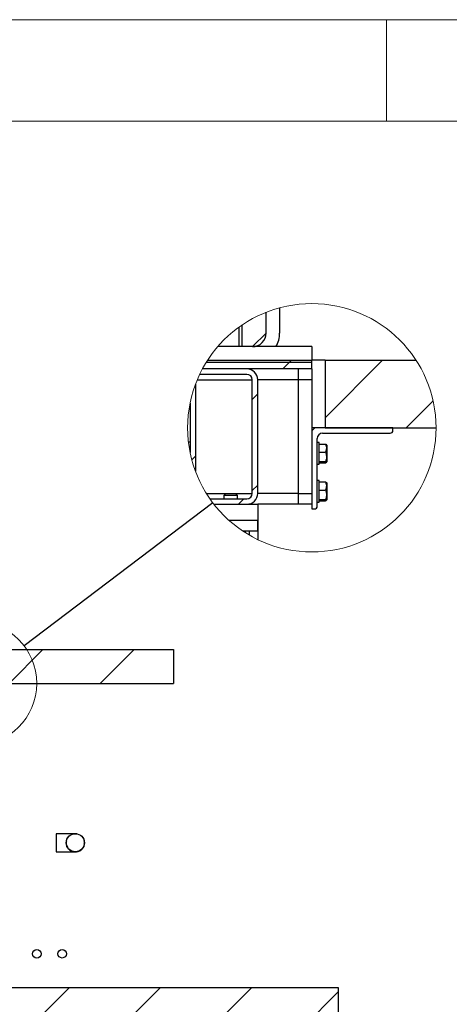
# Model space of a CAD drawing. Header units: millimetres. Extents: x 5 to 589, y 5 to 415.
# Tile 49 of 96: x 329 to 350, y 366 to 415. Entities that reach past the tile are written whole.
import ezdxf

# ---------------------------------------------------------------- set-up
doc = ezdxf.new("R2010")
doc.units = ezdxf.units.MM
doc.layers.add('TRAIT-FINS', color=9, linetype='Continuous')
doc.layers.add('TRAIT-FORT', color=4, linetype='Continuous', lineweight=25)
doc.dimstyles.new('SLDDIMSTYLE4', dxfattribs={"dimtxt": 0.18, "dimasz": 2, "dimexe": 0, "dimexo": 0.0625, "dimgap": 0, "dimtad": 0, "dimtih": 1, "dimtoh": 1, "dimdec": 0, "dimrnd": 1e-09, "dimzin": 0, "dimdsep": 46, "dimtxsty": 'Standard', "dimblk1": 'NONE', "dimblk2": 'NONE', "dimsah": 1, "dimcen": 0.09, "dimadec": 0, "dimazin": 0, "dimtfac": 2, "dimtdec": 0, "dimtofl": 0, "dimtmove": 0, "dimatfit": 3, "dimldrblk": 'NONE', "dimfxl": 0, "dimfrac": 2, "dimtolj": 1, "dimtzin": 0, "dimarcsym": 0})

# ---------------------------------------------------------------- blocks, each defined once
blk = doc.blocks.new('_None')
blk = doc.blocks.new('SW_HATCH_1')
at = {"layer": 'TRAIT-FINS', "color": 0}
for p, q in [((-4.49, 0), (-4.59, -0.1)), ((0, 0), (-2.823, -2.823)), ((-4.59, -0.1), (-4.923, -0.433)), ((-6.156, -1.666), (-6.423, -1.933)), ((2.486, -2.005), (1.157, -3.333)), ((-3.333, -3.333), (-3.49, -3.49)), ((-9.223, -4.733), (-9.404, -4.914)), ((-6.156, -6.156), (-6.423, -6.423)), ((-6.833, -6.833), (-7.1, -7.1))]:
    blk.add_line(p, q, dxfattribs=at)

msp = doc.modelspace()

# ---------------------------------------------------------------- hatches: boundary and pattern name
at = {"layer": 'TRAIT-FINS'}
h = msp.add_hatch(dxfattribs=at)
h.set_pattern_fill('ANSI31', color=9, style=0)
h.paths.add_polyline_path([(336.5124, 383.95447), (327.04194, 383.95447), (327.04194, 382.2878), (336.5124, 382.2878)], flags=0)
h = msp.add_hatch(dxfattribs=at)
h.set_pattern_fill('ANSI31', color=9, style=0)
edge = h.paths.add_edge_path(flags=0)
edge.add_arc((329.77148, 368.95537), 0.21167, 0, 360)
h = msp.add_hatch(dxfattribs=at)
h.set_pattern_fill('ANSI31', color=9, style=0)
edge = h.paths.add_edge_path(flags=0)
edge.add_arc((331.02296, 368.96352), 0.21167, 0, 360)
h = msp.add_hatch(dxfattribs=at)
h.set_pattern_fill('ANSI31', color=9, style=0)
h.paths.add_polyline_path([(344.64573, 350.62114), (344.64573, 367.2878), (248.97907, 367.2878), (251.05515, 343.95447), (284.97907, 343.95447), (284.97907, 360.62114), (329.97907, 360.62114), (329.97907, 343.95447), (344.64573, 343.95447), (344.64573, 338.2878), (353.24044, 338.2878), (353.24044, 350.62114)], flags=0)

# ---------------------------------------------------------------- linework, layer by layer
at = {"color": 7, "linetype": 'Continuous', "lineweight": 18}
for p, q in [((589, 415), (5, 415)), ((347, 410), (347, 415)), ((584, 410), (10, 410))]:
    msp.add_line(p, q, dxfattribs=at)
for centre, radius in [((343.32293, 394.88607), 6.12136), ((326.7086, 382.2878), 3.06068)]:
    msp.add_circle(centre, radius, dxfattribs=at)
at = {"layer": 'TRAIT-FORT', "color": 4, "linetype": 'Continuous', "lineweight": 25}
for p, q in [((341.06959, 399.55266), (341.06959, 400.57753)), ((341.73626, 400.79815), (341.73626, 399.55266)), ((339.89626, 398.886), (339.89626, 399.95838)), ((339.74293, 398.886), (339.74293, 399.85135)), ((341.06959, 399.55266), (340.40293, 398.886)), ((343.32293, 398.886), (338.68923, 398.886)), ((343.32293, 398.886), (343.32293, 398.21933)), ((338.12517, 398.11933), (343.32293, 398.11933)), ((338.18873, 398.21933), (343.32293, 398.21933)), ((343.32293, 398.11933), (343.32293, 398.21933)), ((343.98959, 398.21933), (343.32293, 398.21933)), ((343.32293, 397.786), (343.32293, 398.11933)), ((343.98959, 398.21933), (343.98959, 394.886)), ((343.98959, 398.21933), (348.45712, 398.21933)), ((340.12293, 397.51933), (337.85626, 397.51933)), ((343.32293, 397.786), (337.93209, 397.786)), ((340.12293, 397.786), (337.93209, 397.786)), ((342.65626, 397.786), (342.65626, 397.25266)), ((343.32293, 397.786), (343.32293, 397.25266)), ((337.5896, 397.03076), (337.5896, 392.74123)), ((337.67758, 397.25266), (340.3896, 397.25266)), ((340.3896, 391.65266), (340.3896, 397.25266)), ((340.65626, 391.65266), (340.65626, 397.25266)), ((342.65626, 397.25266), (340.65626, 397.25266)), ((342.65626, 397.25266), (342.65626, 391.65266)), ((343.32293, 397.25266), (342.65626, 397.25266)), ((343.32293, 397.25266), (343.32293, 394.886)), ((337.32293, 396.09889), (337.32293, 393.6731)), ((347.32293, 394.886), (343.32293, 394.886)), ((343.32293, 394.886), (343.32293, 390.886)), ((343.85626, 394.61933), (347.18959, 394.61933)), ((343.98959, 394.886), (349.44429, 394.886)), ((347.32293, 394.75266), (347.32293, 394.886)), ((337.24172, 394.186), (337.32293, 394.186)), ((343.58959, 391.01933), (343.58959, 394.35266)), ((343.68959, 394.15266), (343.58959, 394.15266)), ((343.68959, 393.67037), (343.68959, 394.15266)), ((343.68959, 394.08106), (344.00505, 394.08106)), ((337.26808, 393.98599), (337.32293, 393.98599)), ((337.30121, 393.786), (337.32293, 393.786)), ((337.32293, 393.786), (337.32293, 393.98599)), ((343.68959, 393.68323), (344.00505, 393.68323)), ((343.68959, 393.08599), (343.68959, 393.67037)), ((344.05626, 394.03099), (344.04093, 394.05755)), ((344.05626, 394.03099), (344.05626, 393.20766)), ((343.68959, 393.22149), (344.00505, 393.22149)), ((343.68959, 393.1576), (344.00505, 393.1576)), ((344.04093, 393.18111), (344.05626, 393.20766)), ((343.58959, 393.08599), (343.68959, 393.08599)), ((343.68959, 392.28599), (343.58959, 392.28599)), ((343.68959, 391.8037), (343.68959, 392.28599)), ((343.68959, 392.2144), (344.00505, 392.2144)), ((344.05626, 392.16433), (344.04093, 392.19088)), ((344.05626, 392.16433), (344.05626, 391.341)), ((338.12517, 391.65266), (339.08959, 391.65266)), ((339.08959, 391.65266), (338.98959, 391.55266)), ((339.08959, 391.65266), (339.19257, 391.65266)), ((339.19257, 391.65266), (339.55626, 391.65266)), ((339.65626, 391.55266), (339.55626, 391.65266)), ((339.55626, 391.65266), (340.3896, 391.65266)), ((342.65626, 391.65266), (340.65626, 391.65266)), ((342.65626, 391.65266), (342.65626, 391.11933)), ((342.65626, 391.65266), (343.32293, 391.65266)), ((343.68959, 391.81656), (344.00505, 391.81656)), ((343.68959, 391.21933), (343.68959, 391.8037)), ((338.30087, 391.38599), (340.12293, 391.38599)), ((338.98959, 391.55266), (338.98959, 391.38599)), ((339.1367, 391.55266), (338.98959, 391.55266)), ((339.65626, 391.55266), (339.1367, 391.55266)), ((339.65626, 391.38599), (339.65626, 391.55266)), ((343.58959, 391.21933), (343.68959, 391.21933)), ((343.68959, 391.35483), (344.00505, 391.35483)), ((343.68959, 391.29093), (344.00505, 391.29093)), ((344.04093, 391.31444), (344.05626, 391.341)), ((338.49765, 391.11933), (340.12293, 391.11933)), ((340.12293, 391.11933), (340.65626, 391.11933)), ((340.65626, 391.11933), (340.65626, 390.31933)), ((342.65626, 391.11933), (340.65626, 391.11933)), ((340.65639, 391.11933), (340.65639, 389.37594)), ((343.32293, 391.11933), (342.65626, 391.11933)), ((343.32293, 390.886), (343.45626, 390.886)), ((340.65626, 390.31933), (339.24657, 390.31933)), ((340.65626, 389.786), (340.65626, 390.31933)), ((340.65626, 389.786), (339.9375, 389.786)), ((340.05626, 389.70912), (340.05626, 389.786)), ((340.25639, 389.58812), (340.25639, 389.786)), ((327.04194, 383.95447), (336.5124, 383.95447)), ((336.5124, 383.95447), (336.5124, 382.2878)), ((327.04194, 382.2878), (336.5124, 382.2878)), ((331.60882, 374.87788), (330.71839, 374.87788)), ((330.71839, 374.87788), (330.71839, 373.98121)), ((331.22006, 374.42954), (331.22321, 374.39514)), ((331.22006, 374.42954), (331.22321, 374.39514)), ((331.22215, 374.473), (331.22179, 374.46897)), ((332.11296, 374.38856), (332.11672, 374.42954)), ((332.11296, 374.38856), (332.11672, 374.42954)), ((332.11499, 374.39012), (332.11534, 374.39414)), ((330.71839, 373.98121), (331.66839, 373.98121)), ((344.64573, 367.2878), (248.97907, 367.2878)), ((344.64573, 350.62114), (344.64573, 367.2878))]:
    msp.add_line(p, q, dxfattribs=at)
at = {"layer": 'TRAIT-FORT', "color": 4, "linetype": 'Continuous', "lineweight": 25, "flags": 128}
msp.add_lwpolyline([(337.85626, 397.51933), (337.80424, 397.51421), (337.79285, 397.51075)], dxfattribs=at)
msp.add_lwpolyline([(337.85626, 397.51933), (337.80424, 397.51421), (337.79285, 397.51075)], dxfattribs=at)
at = {"layer": 'TRAIT-FORT', "color": 4, "linetype": 'Continuous', "lineweight": 25}
for centre, radius in [((331.66839, 374.42954), 0.44833), ((331.66875, 374.43357), 0.44833), ((329.77148, 368.95537), 0.21167), ((331.02296, 368.96352), 0.21167)]:
    msp.add_circle(centre, radius, dxfattribs=at)
for centre, radius, start, end in [((340.40293, 399.55266), 0.66666, 269.999672, 0.000328), ((340.4029, 399.55266), 1.33335, 330.000381, 359.999856), ((340.12292, 397.25266), 0.53333, 359.999939, 89.999634), ((340.12292, 397.25266), 0.26667, 0.000667, 89.999333), ((343.85626, 394.35266), 0.26667, 89.999939, 179.999634), ((347.18959, 394.75266), 0.13334, 270.001521, 359.999333), ((340.12293, 391.65266), 0.53333, 270.000001, 0.000212), ((340.12292, 391.65266), 0.26667, 270.000667, 359.999333), ((343.45626, 391.01933), 0.13334, 270.001521, 359.999333), ((331.66839, 374.42954), 0.44833, 174.95464, 354.954639)]:
    msp.add_arc(centre, radius, start, end, dxfattribs=at)
for points, knots in [([(344.00505, 394.08106), (344.01613, 394.04668), (344.03841, 393.97761), (344.05104, 393.84065), (344.02288, 393.74427), (344.00505, 393.68323)], [0, 0, 0, 0, 0.2665046, 0.53540745, 1, 1, 1, 1]), ([(344.00505, 394.08106), (344.01667, 394.07723), (344.03142, 394.07237), (344.0374, 394.05906), (344.03866, 394.05624)], [0, 0, 0, 0, 0.787924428, 1, 1, 1, 1]), ([(344.00505, 393.68323), (344.02056, 393.62441), (344.04618, 393.52733), (344.04372, 393.38578), (344.02585, 393.29112), (344.00965, 393.23689), (344.00505, 393.22149)], [0, 0, 0, 0, 0.38663623, 0.638244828, 0.897286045, 1, 1, 1, 1]), ([(344.00505, 393.1576), (344.01569, 393.16159), (344.03252, 393.1679), (344.05268, 393.20267), (344.02485, 393.21367), (344.00505, 393.22149)], [0, 0, 0, 0, 0.33135138, 0.5241808, 1, 1, 1, 1]), ([(344.00505, 392.2144), (344.01613, 392.18002), (344.03841, 392.11095), (344.05104, 391.97398), (344.02288, 391.8776), (344.00505, 391.81656)], [0, 0, 0, 0, 0.2665046, 0.53540745, 1, 1, 1, 1]), ([(344.00505, 392.2144), (344.01667, 392.21057), (344.03142, 392.2057), (344.0374, 392.1924), (344.03866, 392.18957)], [0, 0, 0, 0, 0.78792443, 1, 1, 1, 1]), ([(344.00505, 391.81656), (344.02056, 391.75775), (344.04618, 391.66066), (344.04372, 391.51911), (344.02585, 391.42446), (344.00965, 391.37022), (344.00505, 391.35483)], [0, 0, 0, 0, 0.38663623, 0.638244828, 0.897286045, 1, 1, 1, 1]), ([(344.00505, 391.29093), (344.01569, 391.29492), (344.03253, 391.30123), (344.05268, 391.33601), (344.02485, 391.347), (344.00505, 391.35483)], [0, 0, 0, 0, 0.33133923, 0.52418444, 1, 1, 1, 1]), ([(330.71839, 374.87788), (330.71839, 374.87642), (330.71839, 374.87343), (330.71839, 374.84848), (330.71839, 374.80712), (330.71839, 374.74881), (330.71839, 374.67713), (330.71839, 374.59677), (330.71839, 374.51322), (330.71839, 374.45689), (330.71839, 374.42954)], [0, 0, 0, 0, 0.11649338, 0.23999184, 0.36862462, 0.49998718, 0.63134973, 0.75998252, 0.88348098, 1, 1, 1, 1]), ([(331.74457, 374.87089), (331.71917, 374.87444), (331.67093, 374.8812), (331.62269, 374.87468), (331.59984, 374.87159)], [0, 0, 0, 0, 0.52635772, 1, 1, 1, 1]), ([(331.74457, 374.87089), (331.71917, 374.87444), (331.67093, 374.8812), (331.62269, 374.87468), (331.59984, 374.87159)], [0, 0, 0, 0, 0.52635767, 1, 1, 1, 1]), ([(330.71839, 374.42954), (330.71839, 374.4022), (330.71839, 374.34587), (330.71839, 374.26231), (330.71839, 374.18197), (330.71839, 374.11024), (330.71839, 374.05212), (330.71839, 374.01005), (330.71839, 373.9876), (330.71839, 373.97872), (330.71839, 373.98121), (330.71839, 373.98121)], [0, 0, 0, 0, 0.11651304, 0.24000518, 0.36863136, 0.49998718, 0.631343, 0.75996918, 0.88346131, 0.99997436, 1, 1, 1, 1]), ([(331.23069, 374.52209), (331.2296, 374.51844), (331.22065, 374.48861), (331.22033, 374.45715), (331.22006, 374.42954)], [0, 0, 0, 0, 0.12226839, 1, 1, 1, 1]), ([(331.23069, 374.52209), (331.2296, 374.51844), (331.22065, 374.48861), (331.22033, 374.45715), (331.22006, 374.42954)], [0, 0, 0, 0, 0.12226839, 1, 1, 1, 1]), ([(332.11672, 374.42954), (332.11605, 374.45708), (332.11511, 374.49531), (332.10365, 374.53157), (332.10044, 374.54171)], [0, 0, 0, 0, 0.7202081, 1, 1, 1, 1]), ([(332.11672, 374.42954), (332.11674, 374.45721), (332.11677, 374.48498), (332.10918, 374.51133), (332.10915, 374.51143)], [0, 0, 0, 0, 0.99615719, 1, 1, 1, 1])]:
    msp.add_open_spline(points, degree=3, knots=knots, dxfattribs=at)

# ---------------------------------------------------------------- block references
at = {"layer": 'TRAIT-FINS', "color": 9}
msp.add_blockref('SW_HATCH_1', (346.81272, 398.21933), dxfattribs=at)

# ---------------------------------------------------------------- leaders
at = {"color": 7, "linetype": 'Continuous', "lineweight": 18, "has_arrowhead": 0}
msp.add_leader([(338.44527, 391.1874), (329.14743, 384.1371)], dimstyle='SLDDIMSTYLE4', dxfattribs=at)

doc.saveas('drawing.dxf')
